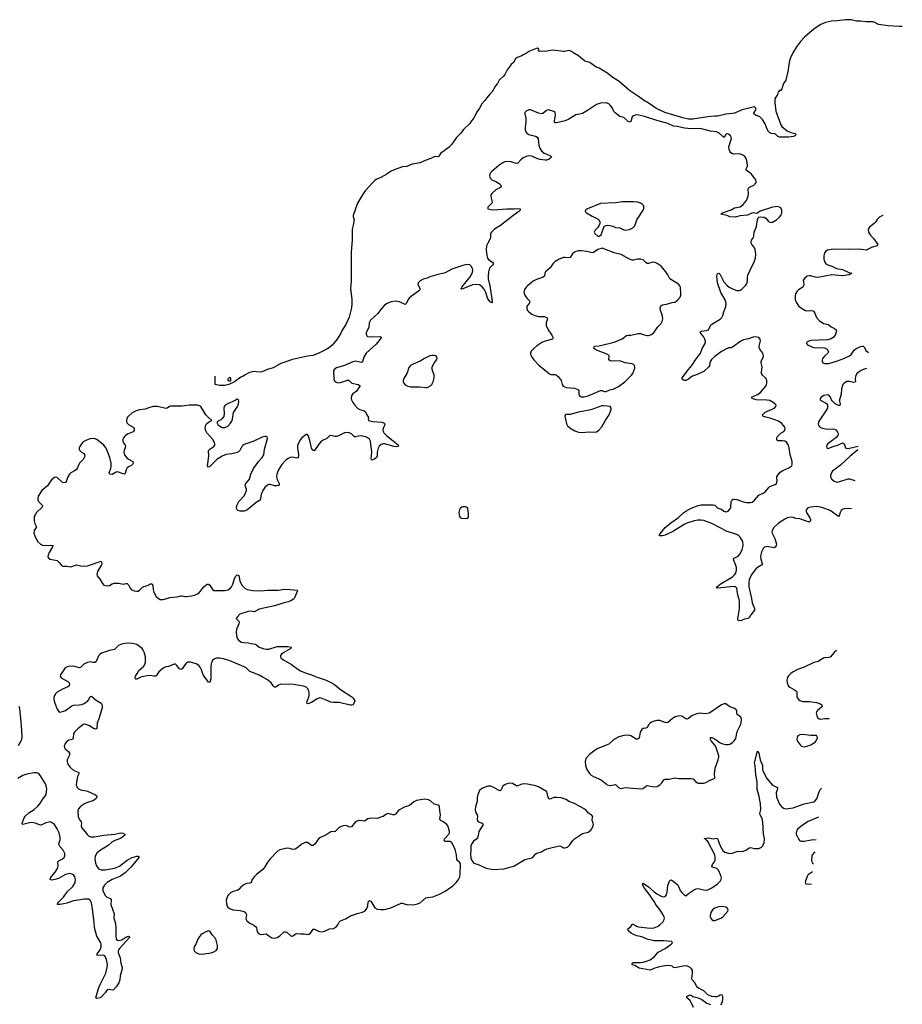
# Model space of a CAD drawing. Header units: inches. Extents: x 1449224 to 1618377, y 389895 to 532950.
# Tile 105 of 105: x 1605547 to 1618377, y 514096 to 528419. Entities that reach past the tile are written whole.
import ezdxf

# ---------------------------------------------------------------- set-up
doc = ezdxf.new("R2010")
doc.units = ezdxf.units.IN
doc.header["$MEASUREMENT"] = 0
for name, color, linetype in [('B6501', 7, 'Continuous'), ('B6502', 7, 'Continuous'), ('B6511', 7, 'Continuous'), ('B6512', 7, 'Continuous')]:
    doc.layers.add(name, color=color, linetype=linetype)

msp = doc.modelspace()

# ---------------------------------------------------------------- linework, layer by layer
at = {"layer": 'B6501', "color": 6}
for points, elevation in [([(1607566, 520000), (1607573, 519993), (1607590, 519987), (1607630, 519984), (1607687, 520000)], 400), ([(1609535, 520000), (1609527, 519990), (1609490, 519963), (1609451, 519950), (1609390, 519937), (1609250, 519893), (1609030, 519844), (1608963, 519810), (1608950, 519807), (1608910, 519814), (1608870, 519810), (1608748, 519770), (1608707, 519730), (1608694, 519710), (1608730, 519670), (1608735, 519650), (1608733, 519630), (1608700, 519550), (1608691, 519510), (1608696, 519456), (1608711, 519411), (1608730, 519388), (1608770, 519366), (1608810, 519357), (1608870, 519356), (1608910, 519343), (1608970, 519334), (1608990, 519324), (1609030, 519290), (1609084, 519270), (1609130, 519261), (1609170, 519262), (1609290, 519301), (1609310, 519303), (1609443, 519303), (1609492, 519292), (1609495, 519290), (1609487, 519270), (1609385, 519215), (1609352, 519190), (1609340, 519170), (1609339, 519150), (1609348, 519130), (1609370, 519110), (1609499, 519039), (1609591, 518970), (1609630, 518946), (1609710, 518911), (1609790, 518891), (1609858, 518858), (1610000, 518810)], 400), ([(1610000, 518519), (1609930, 518548), (1609910, 518553), (1609870, 518542), (1609790, 518488), (1609750, 518470), (1609730, 518466), (1609724, 518470), (1609720, 518490), (1609745, 518555), (1609753, 518587), (1609756, 518630), (1609752, 518652), (1609740, 518680), (1609709, 518709), (1609670, 518723), (1609610, 518736), (1609530, 518749), (1609470, 518752), (1609331, 518749), (1609310, 518740), (1609270, 518711), (1609250, 518708), (1609230, 518730), (1609204, 518770), (1609150, 518817), (1609088, 518848), (1609030, 518886), (1608970, 518906), (1608930, 518925), (1608890, 518935), (1608838, 518990), (1608810, 519007), (1608590, 519098), (1608510, 519122), (1608450, 519133), (1608408, 519132), (1608378, 519122), (1608356, 519104), (1608337, 519070), (1608330, 519050), (1608326, 519010), (1608326, 518830), (1608310, 518776), (1608290, 518781), (1608226, 518870), (1608215, 518890), (1608190, 518962), (1608170, 519001), (1608150, 519025), (1608110, 519048), (1608030, 519075), (1607990, 519072), (1607970, 519061), (1607950, 519038), (1607910, 518976), (1607890, 518966), (1607870, 518975), (1607830, 519026), (1607810, 519043), (1607790, 519046), (1607710, 519008), (1607670, 519004), (1607630, 518986), (1607570, 518932), (1607530, 518876), (1607516, 518870), (1607490, 518869), (1607450, 518878), (1607394, 518874), (1607306, 518854), (1607250, 518826), (1607230, 518826), (1607224, 518850), (1607228, 518870), (1607252, 518910), (1607279, 518950), (1607347, 519010), (1607361, 519030), (1607374, 519074), (1607373, 519153), (1607357, 519217), (1607343, 519250), (1607327, 519270), (1607251, 519330), (1607186, 519346), (1607110, 519350), (1607025, 519335), (1606984, 519316), (1606925, 519255), (1606850, 519241), (1606736, 519204), (1606710, 519186), (1606690, 519163), (1606657, 519083), (1606639, 519070), (1606611, 519069), (1606570, 519077), (1606530, 519070), (1606478, 519042), (1606430, 518996), (1606410, 518991), (1606349, 519009), (1606310, 519015), (1606250, 519009), (1606209, 518990), (1606142, 518890), (1606137, 518870), (1606150, 518845), (1606247, 518790), (1606264, 518770), (1606271, 518750), (1606267, 518730), (1606246, 518714), (1606170, 518681), (1606090, 518639), (1606066, 518614), (1606051, 518590), (1606043, 518557), (1606042, 518530), (1606055, 518475), (1606090, 518387), (1606110, 518360), (1606130, 518348), (1606170, 518353), (1606211, 518370), (1606303, 518437), (1606330, 518449), (1606410, 518450), (1606450, 518457), (1606484, 518470), (1606537, 518510), (1606552, 518530), (1606570, 518572), (1606590, 518580), (1606659, 518519), (1606730, 518475), (1606747, 518447), (1606744, 518410), (1606695, 518250), (1606672, 518190), (1606670, 518110), (1606650, 518098), (1606630, 518105), (1606550, 518154), (1606510, 518168), (1606490, 518172), (1606470, 518168), (1606390, 518103), (1606345, 518055), (1606331, 518029), (1606322, 517970), (1606312, 517948), (1606263, 517937), (1606237, 517923), (1606208, 517890), (1606193, 517850), (1606196, 517830), (1606207, 517810), (1606254, 517774), (1606270, 517750), (1606272, 517730), (1606266, 517710), (1606238, 517650), (1606236, 517630), (1606248, 517590), (1606274, 517550), (1606316, 517510), (1606350, 517491), (1606395, 517475), (1606406, 517466), (1606408, 517450), (1606389, 517410), (1606371, 517329), (1606369, 517290), (1606381, 517250), (1606399, 517230), (1606419, 517219), (1606450, 517211), (1606490, 517208), (1606530, 517197), (1606641, 517150), (1606666, 517130), (1606666, 517110), (1606657, 517090), (1606635, 517070), (1606610, 517058), (1606530, 517032), (1606488, 517012), (1606428, 516972), (1606401, 516939), (1606392, 516908), (1606395, 516830), (1606411, 516790), (1606440, 516750), (1606444, 516730), (1606440, 516690), (1606446, 516670), (1606472, 516632), (1606530, 516561), (1606550, 516543), (1606574, 516534), (1606631, 516531), (1606770, 516556), (1606930, 516570), (1607010, 516591), (1607045, 516585), (1607073, 516570), (1607069, 516550), (1607048, 516530), (1607010, 516507), (1606930, 516478), (1606886, 516454), (1606832, 516408), (1606709, 516330), (1606666, 516294), (1606643, 516250), (1606638, 516210), (1606648, 516150), (1606662, 516110), (1606690, 516068), (1606730, 516052), (1606790, 516054), (1606925, 516075), (1606996, 516104), (1607110, 516192), (1607180, 516230), (1607251, 516251), (1607271, 516250), (1607277, 516237), (1607278, 516230), (1607265, 516210), (1607161, 516090), (1607082, 516010), (1607010, 515958), (1606890, 515909), (1606819, 515870), (1606777, 515830), (1606755, 515790), (1606755, 515750), (1606790, 515679), (1606810, 515658), (1606870, 515631), (1606875, 515615), (1606872, 515550), (1606919, 515410), (1606916, 515350), (1606937, 515270), (1606945, 515210), (1606942, 515090), (1606950, 515045), (1606967, 515027), (1606990, 515024), (1607030, 515035), (1607090, 515071), (1607130, 515088), (1607140, 515080), (1607144, 515070), (1606995, 514910), (1606983, 514890), (1606978, 514870), (1606980, 514850), (1607005, 514770), (1607015, 514695), (1607035, 514630), (1607034, 514610), (1607005, 514510), (1607002, 514450), (1606986, 514410), (1606950, 514349), (1606912, 514308), (1606890, 514302), (1606850, 514310), (1606830, 514307), (1606809, 514291), (1606790, 514262), (1606730, 514199), (1606710, 514189), (1606670, 514181), (1606653, 514190), (1606690, 514325), (1606710, 514376), (1606798, 514550), (1606820, 514630), (1606825, 514670), (1606808, 514748), (1606790, 514791), (1606770, 514806), (1606750, 514812), (1606690, 514804), (1606669, 514810), (1606675, 514830), (1606714, 514886), (1606729, 514930), (1606729, 514970), (1606724, 514990), (1606670, 515089), (1606637, 515190), (1606626, 515326), (1606606, 515486), (1606588, 515570), (1606571, 515611), (1606546, 515626), (1606490, 515627), (1606330, 515600), (1606230, 515565), (1606190, 515556), (1606128, 515548), (1606094, 515550), (1606102, 515570), (1606184, 515656), (1606238, 515730), (1606319, 515810), (1606351, 515870), (1606356, 515910), (1606349, 515949), (1606330, 515977), (1606310, 515991), (1606270, 515997), (1606210, 515983), (1606112, 515928), (1606059, 515910), (1606010, 515904), (1605989, 515910), (1605993, 515930), (1606010, 515957), (1606061, 516019), (1606096, 516070), (1606108, 516110), (1606103, 516170), (1606117, 516183), (1606171, 516210), (1606192, 516230), (1606204, 516256), (1606203, 516290), (1606195, 516310), (1606178, 516338), (1606131, 516391), (1606119, 516410), (1606116, 516430), (1606136, 516490), (1606136, 516524), (1606118, 516590), (1606090, 516650), (1606050, 516712), (1606010, 516743), (1605990, 516748), (1605970, 516747), (1605925, 516735), (1605870, 516705), (1605850, 516700), (1605770, 516732), (1605730, 516741), (1605690, 516735), (1605610, 516714), (1605593, 516713), (1605582, 516722), (1605581, 516730), (1605611, 516810), (1605625, 516835), (1605677, 516883), (1605756, 516930), (1605810, 516978), (1605839, 517010), (1605886, 517090), (1605918, 517122), (1605932, 517148), (1605939, 517230), (1605933, 517270), (1605923, 517303), (1605850, 517418), (1605830, 517442), (1605810, 517456), (1605790, 517462), (1605750, 517464), (1605650, 517445), (1605590, 517422), (1605519, 517381)], 400), ([(1605530, 517860), (1605568, 517930), (1605576, 517950), (1605582, 517990), (1605575, 518150), (1605550, 518398), (1605539, 518430)], 400), ([(1610000, 516560), (1609910, 516518), (1609890, 516501), (1609830, 516422), (1609810, 516405), (1609790, 516406), (1609730, 516448), (1609698, 516450), (1609650, 516427), (1609575, 516365), (1609550, 516351), (1609510, 516349), (1609470, 516361), (1609430, 516366), (1609390, 516359), (1609330, 516342), (1609296, 516324), (1609188, 516212), (1609145, 516155), (1609110, 516094), (1609081, 516059), (1608990, 515986), (1608955, 515950), (1608928, 515910), (1608911, 515869), (1608890, 515860), (1608847, 515853), (1608810, 515837), (1608760, 515800), (1608730, 515767), (1608710, 515752), (1608650, 515739), (1608610, 515718), (1608580, 515690), (1608566, 515670), (1608550, 515610), (1608551, 515570), (1608558, 515530), (1608570, 515510), (1608604, 515484), (1608650, 515470), (1608750, 515461), (1608810, 515444), (1608830, 515431), (1608841, 515410), (1608843, 515390), (1608833, 515350), (1608837, 515330), (1608848, 515310), (1608890, 515275), (1608950, 515247), (1608976, 515230), (1608987, 515210), (1609000, 515150), (1609022, 515122), (1609050, 515110), (1609130, 515123), (1609181, 515081), (1609210, 515065), (1609250, 515058), (1609290, 515068), (1609330, 515094), (1609390, 515148), (1609410, 515152), (1609430, 515144), (1609490, 515090), (1609510, 515086), (1609550, 515117), (1609570, 515125), (1609630, 515119), (1609680, 515120), (1609730, 515112), (1609750, 515115), (1609774, 515130), (1609811, 515189), (1609830, 515191), (1609890, 515158), (1609930, 515151), (1609980, 515160), (1610000, 515169)], 500)]:
    msp.add_lwpolyline(points, dxfattribs=dict(at, elevation=elevation))
at = {"layer": 'B6501', "color": 6, "elevation": 500}
msp.add_lwpolyline([(1608290, 515164), (1608250, 515152), (1608210, 515128), (1608184, 515110), (1608158, 515082), (1608136, 515044), (1608110, 514980), (1608083, 514930), (1608078, 514910), (1608079, 514890), (1608086, 514870), (1608110, 514845), (1608150, 514828), (1608190, 514824), (1608230, 514829), (1608330, 514845), (1608370, 514857), (1608402, 514878), (1608422, 514910), (1608422, 514950), (1608399, 515050), (1608346, 515106), (1608310, 515159)], close=True, dxfattribs=at)
at = {"layer": 'B6502', "color": 6}
for points, elevation in [([(1610000, 523621), (1609982, 523610), (1609893, 523567), (1609810, 523535), (1609730, 523526), (1609510, 523477), (1609341, 523419), (1609230, 523355), (1609149, 523331), (1609070, 523297), (1609048, 523292), (1608939, 523301), (1608877, 523283), (1608825, 523255), (1608790, 523230), (1608762, 523218), (1608670, 523150), (1608641, 523139), (1608630, 523130), (1608614, 523126), (1608585, 523110), (1608530, 523096), (1608450, 523099), (1608386, 523110), (1608386, 523232)], 300), ([(1610000, 522320), (1609950, 522297), (1609923, 522277), (1609895, 522245), (1609830, 522152), (1609810, 522150), (1609787, 522187), (1609770, 522276), (1609743, 522363), (1609730, 522387), (1609710, 522387), (1609650, 522337), (1609630, 522314), (1609587, 522230), (1609584, 522190), (1609599, 522090), (1609593, 522047), (1609570, 522041), (1609510, 522055), (1609479, 522050), (1609450, 522036), (1609410, 522005), (1609358, 521950), (1609308, 521870), (1609283, 521810), (1609279, 521770), (1609289, 521729), (1609318, 521670), (1609320, 521650), (1609310, 521642), (1609283, 521637), (1609250, 521640), (1609190, 521656), (1609170, 521656), (1609150, 521650), (1609110, 521613), (1609081, 521570), (1609056, 521510), (1609043, 521430), (1608984, 521396), (1608899, 521321), (1608850, 521285), (1608810, 521271), (1608751, 521271), (1608720, 521280), (1608706, 521290), (1608698, 521310), (1608701, 521350), (1608732, 521410), (1608805, 521490), (1608831, 521530), (1608844, 521570), (1608845, 521590), (1608827, 521630), (1608826, 521650), (1608836, 521670), (1608870, 521710), (1608885, 521735), (1608909, 521810), (1608944, 521890), (1609023, 521997), (1609070, 522050), (1609094, 522090), (1609104, 522170), (1609148, 522328), (1609143, 522350), (1609130, 522357), (1609110, 522357), (1609070, 522347), (1608950, 522286), (1608810, 522238), (1608790, 522225), (1608777, 522210), (1608745, 522150), (1608728, 522132), (1608710, 522123), (1608630, 522104), (1608550, 522095), (1608490, 522070), (1608410, 522023), (1608330, 521938), (1608310, 521919), (1608289, 521909), (1608275, 521930), (1608298, 522070), (1608293, 522150), (1608309, 522171), (1608371, 522210), (1608381, 522230), (1608383, 522250), (1608377, 522270), (1608352, 522310), (1608265, 522410), (1608255, 522430), (1608244, 522470), (1608246, 522510), (1608262, 522538), (1608290, 522563), (1608339, 522590), (1608290, 522632), (1608253, 522673), (1608180, 522790), (1608150, 522809), (1608132, 522812), (1608010, 522814), (1607910, 522798), (1607745, 522795), (1607725, 522790), (1607690, 522766), (1607670, 522761), (1607550, 522790), (1607489, 522791), (1607425, 522775), (1607370, 522752), (1607290, 522745), (1607238, 522730), (1607182, 522698), (1607128, 522652), (1607109, 522630), (1607098, 522590), (1607099, 522570), (1607107, 522550), (1607130, 522530), (1607198, 522490), (1607210, 522470), (1607211, 522450), (1607195, 522425), (1607125, 522395), (1607084, 522370), (1607053, 522330), (1607046, 522310), (1607047, 522290), (1607053, 522270), (1607081, 522230), (1607086, 522210), (1607066, 522150), (1607062, 522130), (1607064, 522110), (1607072, 522090), (1607106, 522046), (1607130, 522025), (1607192, 521990), (1607197, 521970), (1607187, 521950), (1607170, 521934), (1607126, 521914), (1607110, 521899), (1607095, 521870), (1607080, 521820), (1607071, 521809), (1607050, 521811), (1606970, 521842), (1606950, 521836), (1606890, 521803), (1606855, 521810), (1606848, 521830), (1606870, 521890), (1606876, 521930), (1606875, 521970), (1606857, 522050), (1606835, 522115), (1606805, 522185), (1606770, 522231), (1606670, 522311), (1606630, 522327), (1606570, 522323), (1606516, 522304), (1606470, 522276), (1606445, 522250), (1606419, 522210), (1606411, 522190), (1606410, 522170), (1606416, 522156), (1606444, 522130), (1606479, 522110), (1606490, 522096), (1606492, 522070), (1606485, 522050), (1606470, 522022), (1606418, 521970), (1606404, 521950), (1606380, 521890), (1606368, 521872), (1606345, 521855), (1606292, 521828), (1606270, 521809), (1606246, 521770), (1606226, 521710), (1606213, 521687), (1606190, 521680), (1606170, 521686), (1606090, 521759), (1606070, 521764), (1606050, 521760), (1606010, 521725), (1605950, 521640), (1605870, 521571), (1605817, 521490), (1605810, 521450), (1605812, 521430), (1605822, 521410), (1605880, 521350), (1605873, 521330), (1605790, 521250), (1605770, 521218), (1605759, 521190), (1605755, 521130), (1605767, 521090), (1605787, 521050), (1605784, 521030), (1605759, 520990), (1605753, 520950), (1605766, 520910), (1605806, 520830), (1605850, 520791), (1605877, 520777), (1605909, 520769), (1605996, 520776), (1606029, 520770), (1606025, 520750), (1605975, 520670), (1605959, 520630), (1605956, 520610), (1605964, 520584), (1605991, 520571), (1606091, 520551), (1606116, 520530), (1606147, 520487), (1606170, 520471), (1606190, 520468), (1606230, 520472), (1606290, 520462), (1606370, 520489), (1606450, 520472), (1606530, 520475), (1606730, 520540), (1606738, 520530), (1606742, 520510), (1606737, 520490), (1606676, 520390), (1606667, 520350), (1606674, 520330), (1606717, 520277), (1606750, 520216), (1606770, 520195), (1606787, 520187), (1606822, 520182), (1606850, 520186), (1606890, 520213), (1606918, 520222), (1606990, 520223), (1607050, 520210), (1607090, 520219), (1607110, 520217), (1607130, 520200), (1607151, 520151), (1607168, 520128), (1607210, 520110), (1607250, 520104), (1607270, 520108), (1607290, 520119), (1607330, 520162), (1607350, 520174), (1607402, 520190), (1607450, 520214), (1607470, 520212), (1607484, 520184), (1607487, 520130), (1607496, 520090), (1607530, 520030), (1607566, 520000)], 400), ([(1607687, 520000), (1607730, 520012), (1607830, 520024), (1607890, 520039), (1607910, 520040), (1607949, 520029), (1607970, 520027), (1608050, 520036), (1608090, 520047), (1608133, 520067), (1608156, 520084), (1608199, 520141), (1608230, 520174), (1608270, 520207), (1608290, 520210), (1608310, 520193), (1608348, 520130), (1608370, 520117), (1608530, 520117), (1608570, 520124), (1608610, 520150), (1608625, 520170), (1608645, 520210), (1608670, 520290), (1608690, 520322), (1608710, 520342), (1608730, 520336), (1608749, 520251), (1608781, 520190), (1608817, 520150), (1608851, 520130), (1608937, 520117), (1609050, 520111), (1609150, 520119), (1609310, 520121), (1609393, 520133), (1609472, 520132), (1609582, 520122), (1609591, 520110), (1609581, 520099), (1609543, 520010), (1609535, 520000)], 400)]:
    msp.add_lwpolyline(points, dxfattribs=dict(at, elevation=elevation))
for points, elevation in [([(1608610, 523208), (1608590, 523208), (1608572, 523190), (1608573, 523173), (1608586, 523166), (1608610, 523166), (1608615, 523170), (1608617, 523197)], 300), ([(1608710, 522898), (1608680, 522880), (1608566, 522830), (1608534, 522810), (1608519, 522790), (1608512, 522770), (1608521, 522690), (1608512, 522648), (1608486, 522614), (1608470, 522600), (1608424, 522576), (1608417, 522570), (1608417, 522563), (1608418, 522550), (1608429, 522530), (1608450, 522509), (1608490, 522489), (1608530, 522488), (1608570, 522507), (1608610, 522549), (1608630, 522580), (1608641, 522610), (1608656, 522704), (1608712, 522790), (1608728, 522828), (1608732, 522870), (1608729, 522890)], 400)]:
    msp.add_lwpolyline(points, close=True, dxfattribs=dict(at, elevation=elevation))
at = {"layer": 'B6511', "color": 6}
for points, elevation in [([(1616183, 520000), (1616197, 519937), (1616227, 519853), (1616231, 519830), (1616176, 519764), (1616150, 519720), (1616130, 519708), (1616082, 519698), (1616042, 519678), (1616010, 519672), (1615990, 519677), (1615985, 519705), (1616010, 519850), (1616010, 519950), (1616004, 519990), (1616001, 520000)], 400), ([(1617420, 519241), (1617385, 519215), (1617330, 519146), (1617310, 519141), (1617250, 519138), (1617230, 519131), (1617156, 519084), (1617090, 519066), (1616950, 518998), (1616855, 518965), (1616790, 518934), (1616757, 518910), (1616725, 518875), (1616709, 518850), (1616698, 518810), (1616703, 518770), (1616725, 518725), (1616740, 518710), (1616812, 518672), (1616839, 518650), (1616845, 518630), (1616843, 518590), (1616846, 518570), (1616870, 518530), (1616890, 518513), (1616930, 518502), (1617030, 518499), (1617130, 518484), (1617180, 518470), (1617208, 518450), (1617212, 518430), (1617203, 518417), (1617146, 518370), (1617132, 518350), (1617126, 518330), (1617133, 518290), (1617143, 518270), (1617168, 518250), (1617190, 518246), (1617250, 518252), (1617314, 518253)], 500), ([(1610000, 518810), (1610000, 518810), (1610090, 518769), (1610121, 518750), (1610210, 518675), (1610375, 518570), (1610395, 518550), (1610418, 518510), (1610403, 518470), (1610390, 518454), (1610372, 518448), (1610350, 518448), (1610190, 518485), (1610110, 518484), (1610070, 518490), (1610000, 518519)], 400), ([(1615740, 514090), (1615764, 514130), (1615770, 514170), (1615769, 514210), (1615761, 514230), (1615755, 514235), (1615730, 514231), (1615704, 514216), (1615674, 514206), (1615650, 514203), (1615609, 514209), (1615550, 514233), (1615490, 514291), (1615424, 514324), (1615402, 514342), (1615385, 514365), (1615362, 514410), (1615321, 514450), (1615317, 514470), (1615329, 514550), (1615326, 514590), (1615313, 514610), (1615291, 514630), (1615255, 514650), (1615230, 514655), (1615190, 514652), (1615070, 514624), (1615050, 514633), (1615030, 514650), (1615010, 514657), (1614950, 514658), (1614826, 514634), (1614765, 514615), (1614710, 514592), (1614550, 514622), (1614490, 514658), (1614454, 514670), (1614446, 514690), (1614470, 514702), (1614570, 514704), (1614610, 514708), (1614658, 514722), (1614710, 514743), (1614773, 514790), (1614830, 514854), (1614930, 514906), (1615017, 514970), (1615036, 514990), (1615028, 515010), (1614910, 515018), (1614770, 515020), (1614670, 515044), (1614590, 515076), (1614518, 515090), (1614468, 515110), (1614435, 515130), (1614410, 515150), (1614383, 515190), (1614430, 515229), (1614450, 515259), (1614460, 515260), (1614470, 515260), (1614513, 515233), (1614543, 515223), (1614670, 515206), (1614730, 515204), (1614770, 515210), (1614819, 515230), (1614852, 515250), (1614894, 515290), (1614917, 515330), (1614919, 515350), (1614913, 515370), (1614891, 515410), (1614850, 515474), (1614799, 515539), (1614771, 515591), (1614698, 515698), (1614630, 515786), (1614605, 515830), (1614601, 515850), (1614610, 515857), (1614690, 515807), (1614770, 515731), (1614810, 515701), (1614870, 515671), (1614910, 515660), (1614930, 515666), (1614950, 515690), (1614960, 515730), (1614970, 515824), (1614992, 515888), (1615010, 515905), (1615030, 515895), (1615113, 515833), (1615150, 515750), (1615170, 515721), (1615210, 515682), (1615230, 515673), (1615271, 515709), (1615342, 515758), (1615383, 515777), (1615410, 515780), (1615430, 515778), (1615510, 515756), (1615550, 515762), (1615609, 515791), (1615691, 515849), (1615733, 515890), (1615745, 515910), (1615749, 515931), (1615741, 515970), (1615707, 516047), (1615679, 516070), (1615620, 516090), (1615610, 516106), (1615617, 516130), (1615648, 516170), (1615655, 516190), (1615657, 516230), (1615652, 516270), (1615556, 516456), (1615539, 516479), (1615523, 516490), (1615519, 516499), (1615495, 516510), (1615557, 516517), (1615630, 516503), (1615670, 516515), (1615690, 516508), (1615730, 516399), (1615770, 516332), (1615799, 516310), (1615850, 516294), (1615890, 516292), (1615990, 516322), (1616050, 516319), (1616070, 516322), (1616110, 516344), (1616150, 516374), (1616170, 516378), (1616230, 516360), (1616290, 516364), (1616330, 516383), (1616350, 516403), (1616370, 516449), (1616375, 516490), (1616374, 516510), (1616359, 516570), (1616351, 516750), (1616340, 516800), (1616310, 516850), (1616306, 516870), (1616322, 516930), (1616318, 517010), (1616297, 517117), (1616265, 517225), (1616269, 517331), (1616250, 517436), (1616239, 517570), (1616229, 517610), (1616270, 517778), (1616290, 517749), (1616313, 517650), (1616345, 517570), (1616346, 517510), (1616352, 517490), (1616410, 517380), (1616490, 517284), (1616565, 517250), (1616564, 517230), (1616542, 517170), (1616548, 517110), (1616590, 517009), (1616616, 516976), (1616650, 516949), (1616690, 516938), (1616790, 516953), (1616950, 517012), (1617090, 517043), (1617108, 517052), (1617133, 517087), (1617170, 517186), (1617190, 517224), (1617205, 517241)], 400), ([(1610000, 515169), (1610050, 515193), (1610110, 515201), (1610151, 515229), (1610169, 515251), (1610190, 515292), (1610210, 515310), (1610282, 515338), (1610356, 515384), (1610450, 515418), (1610530, 515434), (1610570, 515454), (1610593, 515490), (1610606, 515530), (1610613, 515587), (1610630, 515608), (1610650, 515597), (1610710, 515499), (1610741, 515481), (1610790, 515473), (1610850, 515473), (1610942, 515498), (1611090, 515566), (1611109, 515569), (1611190, 515541), (1611290, 515546), (1611330, 515556), (1611370, 515573), (1611450, 515645), (1611471, 515651), (1611550, 515657), (1611650, 515700), (1611730, 515743), (1611841, 515819), (1611902, 515878), (1611925, 515910), (1611944, 515950), (1611952, 515990), (1611953, 516133), (1611951, 516150), (1611942, 516162), (1611909, 516189), (1611902, 516202), (1611896, 516270), (1611875, 516350), (1611850, 516411), (1611830, 516447), (1611802, 516462), (1611730, 516466), (1611719, 516479), (1611716, 516490), (1611728, 516510), (1611784, 516570), (1611793, 516590), (1611794, 516614), (1611770, 516690), (1611756, 516710), (1611705, 516750), (1611671, 516771), (1611655, 516790), (1611662, 516850), (1611652, 516910), (1611651, 516970), (1611643, 516983), (1611630, 516993), (1611570, 517006), (1611518, 517058), (1611490, 517071), (1611430, 517079), (1611317, 517063), (1611278, 517042), (1611212, 516990), (1611136, 516964), (1611070, 516923), (1611050, 516908), (1611010, 516864), (1610990, 516851), (1610970, 516852), (1610910, 516870), (1610890, 516868), (1610870, 516859), (1610830, 516829), (1610790, 516819), (1610750, 516799), (1610650, 516802), (1610607, 516793), (1610570, 516765), (1610558, 516762), (1610490, 516769), (1610457, 516763), (1610430, 516749), (1610370, 516678), (1610350, 516672), (1610290, 516695), (1610250, 516690), (1610210, 516676), (1610181, 516659), (1610131, 516609), (1610070, 516603), (1610010, 516565), (1610000, 516560)], 500), ([(1617160, 516819), (1617010, 516753), (1616939, 516710), (1616859, 516650), (1616844, 516630), (1616832, 516590), (1616835, 516570), (1616873, 516493), (1616890, 516476), (1616909, 516469), (1616951, 516469), (1617051, 516489), (1617125, 516493)], 400), ([(1617105, 516313), (1617070, 516273), (1617063, 516250), (1617059, 516190), (1617062, 516170), (1617072, 516150), (1617087, 516137)], 400), ([(1617074, 516025), (1617014, 515986), (1616998, 515970), (1616969, 515889), (1616967, 515867), (1616977, 515850), (1617010, 515842), (1617055, 515846)], 400), ([(1615344, 514050), (1615291, 514151), (1615244, 514190), (1615244, 514210), (1615270, 514226), (1615290, 514232), (1615307, 514227), (1615331, 514210), (1615409, 514189), (1615464, 514164), (1615534, 514114), (1615590, 514093)], 400)]:
    msp.add_lwpolyline(points, dxfattribs=dict(at, elevation=elevation))
for points, elevation in [([(1615790, 518469), (1615747, 518450), (1615607, 518354), (1615570, 518333), (1615518, 518322), (1615430, 518330), (1615390, 518323), (1615323, 518297), (1615270, 518252), (1615250, 518242), (1615230, 518248), (1615170, 518287), (1615130, 518292), (1615068, 518272), (1615030, 518247), (1614970, 518194), (1614950, 518189), (1614930, 518193), (1614890, 518212), (1614850, 518223), (1614810, 518224), (1614770, 518216), (1614730, 518199), (1614710, 518185), (1614693, 518167), (1614670, 518125), (1614650, 518115), (1614610, 518107), (1614590, 518094), (1614567, 518053), (1614551, 517969), (1614530, 517951), (1614510, 517951), (1614430, 518001), (1614390, 518012), (1614330, 518007), (1614255, 517985), (1614177, 517943), (1614110, 517880), (1613950, 517816), (1613910, 517794), (1613828, 517730), (1613778, 517670), (1613766, 517630), (1613774, 517570), (1613793, 517510), (1613830, 517452), (1613854, 517430), (1613889, 517410), (1613999, 517359), (1614070, 517301), (1614089, 517290), (1614130, 517279), (1614210, 517291), (1614250, 517249), (1614270, 517240), (1614290, 517237), (1614350, 517248), (1614570, 517232), (1614610, 517237), (1614649, 517271), (1614670, 517278), (1614770, 517259), (1614814, 517266), (1614853, 517290), (1614881, 517319), (1614910, 517363), (1614930, 517373), (1614990, 517372), (1615070, 517389), (1615130, 517380), (1615310, 517381), (1615335, 517375), (1615370, 517336), (1615390, 517323), (1615410, 517315), (1615448, 517312), (1615486, 517314), (1615510, 517320), (1615583, 517357), (1615641, 517379), (1615650, 517390), (1615649, 517449), (1615657, 517530), (1615701, 517650), (1615709, 517690), (1615708, 517710), (1615693, 517770), (1615671, 517831), (1615650, 517868), (1615601, 517930), (1615591, 517950), (1615587, 517973), (1615590, 517979), (1615610, 517976), (1615670, 517943), (1615730, 517900), (1615770, 517885), (1615810, 517877), (1615850, 517877), (1615870, 517882), (1615910, 517904), (1615933, 517927), (1615955, 517965), (1615975, 518065), (1616028, 518170), (1616041, 518230), (1616040, 518250), (1616031, 518271), (1615977, 518310), (1615971, 518330), (1615971, 518370), (1615958, 518390), (1615930, 518404), (1615870, 518421), (1615810, 518468)], 500), ([(1616930, 518023), (1616890, 518018), (1616861, 517999), (1616850, 517978), (1616846, 517950), (1616849, 517930), (1616892, 517870), (1616910, 517852), (1616930, 517844), (1616950, 517842), (1616990, 517849), (1617050, 517871), (1617109, 517910), (1617125, 517930), (1617143, 517970), (1617142, 517990), (1617137, 517997), (1617130, 518004), (1617110, 518008), (1617050, 518007)], 500), ([(1612670, 517311), (1612630, 517303), (1612590, 517286), (1612570, 517269), (1612558, 517250), (1612545, 517215), (1612530, 517203), (1612506, 517210), (1612430, 517257), (1612390, 517269), (1612350, 517269), (1612266, 517234), (1612233, 517207), (1612210, 517156), (1612199, 517110), (1612197, 517050), (1612173, 516970), (1612168, 516928), (1612173, 516890), (1612195, 516850), (1612200, 516830), (1612199, 516790), (1612204, 516764), (1612212, 516752), (1612225, 516744), (1612272, 516730), (1612284, 516710), (1612220, 516610), (1612211, 516550), (1612201, 516519), (1612190, 516503), (1612144, 516470), (1612113, 516427), (1612106, 516394), (1612104, 516330), (1612098, 516290), (1612104, 516224), (1612120, 516190), (1612150, 516150), (1612162, 516142), (1612210, 516128), (1612330, 516078), (1612430, 516058), (1612590, 516067), (1612670, 516092), (1612730, 516105), (1612890, 516202), (1612990, 516227), (1613016, 516244), (1613050, 516286), (1613064, 516296), (1613130, 516314), (1613176, 516344), (1613210, 516359), (1613390, 516400), (1613410, 516395), (1613450, 516373), (1613470, 516372), (1613510, 516384), (1613545, 516415), (1613585, 516475), (1613610, 516501), (1613730, 516579), (1613810, 516601), (1613851, 516630), (1613866, 516650), (1613883, 516690), (1613886, 516710), (1613882, 516730), (1613867, 516770), (1613868, 516790), (1613878, 516830), (1613861, 516850), (1613817, 516877), (1613770, 516931), (1613678, 516978), (1613610, 517019), (1613530, 517048), (1613490, 517077), (1613418, 517098), (1613350, 517106), (1613310, 517102), (1613270, 517085), (1613250, 517080), (1613243, 517083), (1613230, 517102), (1613216, 517170), (1613206, 517190), (1613090, 517261), (1613050, 517276), (1612930, 517299), (1612870, 517304), (1612830, 517295), (1612790, 517276), (1612770, 517276), (1612710, 517306)], 500), ([(1615770, 515518), (1615706, 515514), (1615650, 515496), (1615617, 515470), (1615596, 515430), (1615582, 515390), (1615584, 515370), (1615592, 515350), (1615608, 515328), (1615630, 515316), (1615650, 515313), (1615690, 515328), (1615750, 515354), (1615770, 515368), (1615842, 515450), (1615846, 515470), (1615836, 515490), (1615813, 515510)], 400)]:
    msp.add_lwpolyline(points, close=True, dxfattribs=dict(at, elevation=elevation))
at = {"layer": 'B6512', "color": 6}
for points, elevation in [([(1618377, 528322), (1618330, 528320), (1618170, 528330), (1618031, 528351), (1617970, 528383), (1617950, 528387), (1617852, 528388), (1617770, 528397), (1617710, 528396), (1617636, 528416), (1617550, 528419), (1617430, 528402), (1617350, 528399), (1617261, 528379), (1617192, 528350), (1617095, 528285), (1616956, 528164), (1616896, 528104), (1616837, 528023), (1616785, 527935), (1616754, 527866), (1616739, 527821), (1616728, 527770), (1616720, 527690), (1616682, 527538), (1616651, 527490), (1616628, 527412), (1616610, 527389), (1616590, 527388), (1616584, 527376), (1616572, 527370), (1616561, 527330), (1616526, 527270), (1616523, 527217), (1616541, 527090), (1616611, 526890), (1616627, 526867), (1616704, 526804), (1616757, 526777), (1616822, 526762), (1616835, 526750), (1616815, 526730), (1616798, 526722), (1616730, 526710), (1616590, 526710), (1616570, 526718), (1616532, 526752), (1616519, 526759), (1616470, 526765), (1616450, 526774), (1616430, 526795), (1616410, 526835), (1616385, 526905), (1616346, 526966), (1616304, 527004), (1616270, 527023), (1616244, 527030), (1616217, 527050), (1616222, 527070), (1616247, 527110), (1616248, 527130), (1616230, 527153), (1616048, 527110), (1615938, 527062), (1615910, 527055), (1615810, 527043), (1615690, 527017), (1615650, 527017), (1615550, 527006), (1615330, 526972), (1615270, 526973), (1615187, 526990), (1614927, 527070), (1614795, 527130), (1614699, 527199), (1614613, 527250), (1614543, 527303), (1614411, 527390), (1614261, 527521), (1614156, 527590), (1614097, 527637), (1613970, 527713), (1613927, 527730), (1613836, 527796), (1613775, 527810), (1613759, 527819), (1613670, 527896), (1613610, 527926), (1613570, 527955), (1613550, 527964), (1613530, 527969), (1613470, 527957), (1613450, 527958), (1613290, 527978), (1613190, 527958), (1613130, 527962), (1613110, 527958), (1613088, 527968), (1613094, 527990), (1613070, 528003), (1612950, 527955), (1612923, 527937), (1612866, 527910), (1612846, 527894), (1612780, 527870), (1612756, 527850), (1612723, 527797), (1612690, 527766), (1612631, 527690), (1612598, 527622), (1612580, 527600), (1612518, 527542), (1612492, 527490), (1612464, 527456), (1612413, 527370), (1612382, 527338), (1612337, 527283), (1612310, 527242), (1612266, 527194), (1612230, 527130), (1612195, 527085), (1612150, 526994), (1612105, 526935), (1612091, 526909), (1611996, 526824), (1611958, 526770), (1611895, 526705), (1611830, 526608), (1611790, 526564), (1611666, 526474), (1611648, 526450), (1611644, 526436), (1611634, 526426), (1611590, 526429), (1611570, 526424), (1611521, 526399), (1611442, 526370), (1611370, 526338), (1611250, 526320), (1611174, 526286), (1611110, 526277), (1610990, 526236), (1610936, 526210), (1610886, 526174), (1610796, 526124), (1610730, 526097), (1610710, 526082), (1610676, 526044), (1610625, 525995), (1610570, 525930), (1610529, 525871), (1610458, 525750), (1610392, 525570), (1610393, 525550), (1610407, 525510), (1610396, 525430), (1610379, 525370), (1610378, 525210), (1610364, 525044), (1610365, 524610), (1610355, 524510), (1610376, 524350), (1610377, 524290), (1610370, 524228), (1610335, 524090), (1610290, 523984), (1610236, 523904), (1610210, 523848), (1610161, 523770), (1610090, 523686), (1610049, 523650), (1610000, 523621)], 300), ([(1616001, 520000), (1615981, 520070), (1615970, 520151), (1615951, 520171), (1615930, 520173), (1615690, 520149), (1615682, 520150), (1615682, 520162), (1615683, 520170), (1615730, 520210), (1615910, 520315), (1615938, 520342), (1615955, 520370), (1615966, 520410), (1615965, 520450), (1615953, 520493), (1615926, 520550), (1615924, 520570), (1615934, 520586), (1615990, 520616), (1616019, 520650), (1616049, 520710), (1616062, 520770), (1616057, 520830), (1616019, 520890), (1616000, 520910), (1615970, 520928), (1615830, 520972), (1615609, 521089), (1615490, 521134), (1615450, 521140), (1615410, 521138), (1615350, 521127), (1615246, 521094), (1615205, 521075), (1615050, 520980), (1614930, 520919), (1614890, 520909), (1614846, 520910), (1614846, 520930), (1614859, 520940), (1614929, 521030), (1615010, 521102), (1615123, 521177), (1615202, 521250), (1615230, 521270), (1615310, 521315), (1615410, 521354), (1615450, 521363), (1615580, 521360), (1615630, 521363), (1615650, 521355), (1615694, 521314), (1615750, 521300), (1615784, 521270), (1615810, 521261), (1615830, 521264), (1615848, 521272), (1615876, 521304), (1615886, 521330), (1615891, 521409), (1615901, 521430), (1615918, 521442), (1615930, 521445), (1615970, 521439), (1616066, 521406), (1616110, 521396), (1616170, 521394), (1616197, 521403), (1616230, 521428), (1616290, 521502), (1616353, 521530), (1616383, 521550), (1616440, 521620), (1616452, 521628), (1616530, 521657), (1616547, 521670), (1616556, 521704), (1616554, 521770), (1616566, 521794), (1616601, 521839), (1616639, 521861), (1616730, 521900), (1616770, 521930), (1616777, 521950), (1616776, 521990), (1616747, 522090), (1616735, 522190), (1616724, 522230), (1616692, 522272), (1616670, 522287), (1616634, 522294), (1616570, 522295), (1616553, 522313), (1616552, 522330), (1616560, 522350), (1616576, 522370), (1616610, 522402), (1616656, 522430), (1616670, 522448), (1616674, 522470), (1616670, 522490), (1616625, 522545), (1616577, 522577), (1616470, 522618), (1616395, 522635), (1616350, 522650), (1616347, 522670), (1616385, 522710), (1616520, 522770), (1616541, 522790), (1616542, 522810), (1616530, 522826), (1616502, 522850), (1616450, 522878), (1616410, 522886), (1616251, 522891), (1616194, 522910), (1616185, 522930), (1616270, 522965), (1616310, 522992), (1616393, 523090), (1616403, 523110), (1616407, 523130), (1616407, 523170), (1616401, 523190), (1616388, 523210), (1616345, 523250), (1616332, 523272), (1616329, 523290), (1616339, 523370), (1616325, 523430), (1616325, 523450), (1616350, 523496), (1616358, 523530), (1616348, 523570), (1616305, 523625), (1616296, 523650), (1616296, 523670), (1616314, 523750), (1616310, 523770), (1616294, 523794), (1616250, 523807), (1616210, 523802), (1616141, 523779), (1616070, 523761), (1616030, 523745), (1615910, 523654), (1615890, 523647), (1615850, 523647), (1615830, 523638), (1615750, 523591), (1615650, 523518), (1615605, 523475), (1615587, 523450), (1615580, 523430), (1615574, 523386), (1615566, 523370), (1615490, 523302), (1615370, 523246), (1615326, 523234), (1615301, 523219), (1615269, 523190), (1615230, 523172), (1615210, 523170), (1615196, 523176), (1615179, 523190), (1615178, 523210), (1615267, 523330), (1615320, 523390), (1615369, 523470), (1615446, 523570), (1615466, 523634), (1615511, 523710), (1615515, 523745), (1615509, 523770), (1615486, 523810), (1615451, 523850), (1615440, 523870), (1615443, 523877), (1615458, 523890), (1615530, 523899), (1615560, 523910), (1615588, 523972), (1615610, 523991), (1615730, 524064), (1615752, 524088), (1615766, 524114), (1615781, 524170), (1615811, 524249), (1615816, 524290), (1615802, 524342), (1615741, 524450), (1615689, 524590), (1615681, 524690), (1615690, 524729), (1615710, 524731), (1615730, 524712), (1615785, 524605), (1615830, 524553), (1615860, 524530), (1615910, 524503), (1615970, 524481), (1616010, 524481), (1616032, 524488), (1616050, 524502), (1616102, 524558), (1616118, 524582), (1616125, 524615), (1616125, 524670), (1616132, 524708), (1616155, 524750), (1616180, 524810), (1616220, 524880), (1616243, 524950), (1616247, 525010), (1616237, 525077), (1616222, 525110), (1616190, 525150), (1616182, 525170), (1616180, 525190), (1616186, 525214), (1616212, 525250), (1616220, 525270), (1616224, 525330), (1616259, 525410), (1616273, 525507), (1616283, 525537), (1616294, 525546), (1616310, 525550), (1616367, 525547), (1616391, 525531), (1616430, 525485), (1616453, 525473), (1616470, 525470), (1616490, 525474), (1616550, 525510), (1616590, 525546), (1616610, 525570), (1616628, 525610), (1616627, 525650), (1616610, 525684), (1616594, 525694), (1616570, 525700), (1616530, 525697), (1616490, 525690), (1616310, 525633), (1616270, 525605), (1616259, 525601), (1616208, 525608), (1616190, 525604), (1616125, 525575), (1616016, 525564), (1615953, 525547), (1615870, 525553), (1615830, 525570), (1615738, 525590), (1615762, 525610), (1615890, 525651), (1615938, 525682), (1616021, 525699), (1616066, 525730), (1616110, 525790), (1616135, 525850), (1616143, 525890), (1616136, 525950), (1616141, 525970), (1616157, 525983), (1616218, 526010), (1616240, 526030), (1616251, 526051), (1616253, 526070), (1616247, 526090), (1616221, 526130), (1616178, 526178), (1616109, 526230), (1616107, 526250), (1616128, 526290), (1616129, 526310), (1616111, 526391), (1616090, 526429), (1616061, 526450), (1616024, 526464), (1615990, 526467), (1615930, 526461), (1615910, 526466), (1615883, 526483), (1615875, 526495), (1615860, 526530), (1615857, 526570), (1615892, 526692), (1615890, 526710), (1615881, 526730), (1615850, 526755), (1615830, 526761), (1615823, 526757), (1615812, 526748), (1615790, 526708), (1615770, 526718), (1615710, 526773), (1615671, 526790), (1615590, 526800), (1615460, 526830), (1615410, 526835), (1615310, 526833), (1615210, 526842), (1615110, 526865), (1615052, 526872), (1614970, 526910), (1614811, 526951), (1614630, 527012), (1614549, 527031), (1614507, 527033), (1614470, 527023), (1614450, 527005), (1614430, 526939), (1614410, 526927), (1614390, 526939), (1614330, 526997), (1614290, 527005), (1614273, 527013), (1614203, 527063), (1614184, 527084), (1614163, 527130), (1614130, 527177), (1614110, 527195), (1614070, 527210), (1613990, 527205), (1613932, 527188), (1613803, 527097), (1613730, 527055), (1613710, 527048), (1613630, 527035), (1613528, 526970), (1613474, 526946), (1613350, 526917), (1613330, 526920), (1613322, 526930), (1613319, 526950), (1613336, 527036), (1613329, 527069), (1613310, 527084), (1613250, 527104), (1613230, 527106), (1613203, 527097), (1613150, 527056), (1613130, 527052), (1613090, 527061), (1612970, 527107), (1612950, 527110), (1612910, 527090), (1612890, 527068), (1612888, 527050), (1612905, 526985), (1612905, 526930), (1612894, 526850), (1612896, 526816), (1612903, 526790), (1612920, 526770), (1612950, 526751), (1613047, 526727), (1613070, 526710), (1613084, 526684), (1613093, 526590), (1613110, 526550), (1613132, 526512), (1613170, 526480), (1613246, 526450), (1613277, 526430), (1613268, 526410), (1613243, 526390), (1613210, 526377), (1613186, 526374), (1613110, 526384), (1613062, 526402), (1612990, 526436), (1612950, 526438), (1612910, 526430), (1612868, 526412), (1612830, 526381), (1612790, 526334), (1612772, 526328), (1612750, 526330), (1612690, 526352), (1612670, 526355), (1612599, 526350), (1612570, 526337), (1612510, 526296), (1612412, 526210), (1612392, 526190), (1612381, 526170), (1612377, 526150), (1612380, 526130), (1612390, 526109), (1612409, 526090), (1612470, 526064), (1612515, 526035), (1612539, 526010), (1612546, 525990), (1612528, 525972), (1612490, 525956), (1612470, 525943), (1612412, 525890), (1612397, 525870), (1612394, 525846), (1612415, 525770), (1612409, 525750), (1612401, 525739), (1612350, 525690), (1612352, 525670), (1612390, 525658), (1612430, 525654), (1612630, 525669), (1612734, 525666), (1612790, 525675), (1612823, 525670), (1612823, 525663), (1612822, 525650), (1612801, 525630), (1612713, 525567), (1612536, 525424), (1612447, 525370), (1612404, 525330), (1612393, 525310), (1612392, 525250), (1612386, 525230), (1612350, 525170), (1612334, 525130), (1612329, 525070), (1612336, 524990), (1612347, 524950), (1612365, 524925), (1612419, 524890), (1612432, 524870), (1612421, 524850), (1612381, 524810), (1612370, 524790), (1612360, 524750), (1612355, 524690), (1612356, 524650), (1612380, 524550), (1612413, 524327), (1612415, 524305), (1612410, 524295), (1612405, 524305), (1612390, 524310), (1612370, 524332), (1612350, 524361), (1612323, 524450), (1612298, 524498), (1612270, 524533), (1612230, 524562), (1612190, 524569), (1612130, 524561), (1611990, 524503), (1611970, 524497), (1611962, 524502), (1611962, 524510), (1611972, 524530), (1612098, 524682), (1612130, 524747), (1612134, 524770), (1612130, 524800), (1612110, 524836), (1612090, 524852), (1612050, 524856), (1611990, 524844), (1611831, 524789), (1611730, 524738), (1611610, 524710), (1611510, 524679), (1611470, 524660), (1611410, 524644), (1611370, 524620), (1611339, 524590), (1611334, 524570), (1611364, 524510), (1611362, 524490), (1611346, 524470), (1611242, 524398), (1611210, 524370), (1611194, 524350), (1611170, 524294), (1611157, 524283), (1611150, 524278), (1611070, 524313), (1611010, 524325), (1610947, 524313), (1610890, 524293), (1610850, 524266), (1610796, 524204), (1610754, 524146), (1610646, 524050), (1610629, 524011), (1610620, 523940), (1610585, 523870), (1610582, 523850), (1610587, 523827), (1610605, 523810), (1610626, 523806), (1610791, 523811), (1610800, 523800), (1610801, 523790), (1610730, 523698), (1610583, 523570), (1610549, 523510), (1610530, 523440), (1610510, 523433), (1610430, 523450), (1610390, 523442), (1610270, 523388), (1610150, 523355), (1610124, 523336), (1610110, 523310), (1610114, 523190), (1610125, 523165), (1610147, 523147), (1610170, 523139), (1610210, 523142), (1610310, 523174), (1610330, 523173), (1610373, 523133), (1610469, 523110), (1610490, 523096), (1610493, 523090), (1610443, 523017), (1610390, 522979), (1610368, 522950), (1610363, 522910), (1610369, 522890), (1610390, 522850), (1610418, 522810), (1610464, 522764), (1610489, 522749), (1610554, 522730), (1610575, 522715), (1610594, 522670), (1610617, 522630), (1610610, 522610), (1610618, 522590), (1610676, 522576), (1610810, 522563), (1610849, 522550), (1610854, 522530), (1610829, 522470), (1610825, 522450), (1610828, 522430), (1610840, 522410), (1610878, 522370), (1611054, 522230), (1611048, 522212), (1611030, 522208), (1610990, 522209), (1610850, 522250), (1610830, 522250), (1610800, 522240), (1610770, 522215), (1610756, 522184), (1610744, 522130), (1610745, 522075), (1610740, 522060), (1610734, 522050), (1610710, 522033), (1610670, 522013), (1610659, 522019), (1610654, 522030), (1610664, 522130), (1610647, 522287), (1610630, 522319), (1610590, 522348), (1610510, 522364), (1610470, 522361), (1610430, 522352), (1610413, 522353), (1610370, 522396), (1610338, 522410), (1610310, 522415), (1610270, 522409), (1610190, 522370), (1610150, 522357), (1610130, 522357), (1610070, 522371), (1610050, 522364), (1610010, 522325), (1610000, 522320)], 400), ([(1618097, 525571), (1618095, 525570), (1618049, 525550), (1618010, 525515), (1617987, 525473), (1617970, 525454), (1617899, 525401), (1617881, 525370), (1617888, 525330), (1617911, 525290), (1617958, 525238), (1618021, 525150), (1618009, 525131), (1617930, 525107), (1617870, 525074), (1617850, 525068), (1617750, 525079), (1617590, 525077), (1617370, 525080), (1617290, 525066), (1617264, 525050), (1617247, 525030), (1617236, 524990), (1617238, 524938), (1617249, 524890), (1617265, 524870), (1617295, 524855), (1617354, 524834), (1617421, 524801), (1617510, 524786), (1617602, 524742), (1617645, 524730), (1617605, 524710), (1617510, 524693), (1617354, 524706), (1617150, 524670), (1617110, 524674), (1617050, 524692), (1617027, 524693), (1616994, 524686), (1616959, 524661), (1616938, 524630), (1616945, 524570), (1616943, 524550), (1616932, 524530), (1616870, 524490), (1616849, 524471), (1616824, 524430), (1616818, 524402), (1616822, 524350), (1616836, 524310), (1616870, 524259), (1616910, 524221), (1616970, 524188), (1616990, 524185), (1617050, 524191), (1617082, 524182), (1617101, 524161), (1617129, 524089), (1617170, 524041), (1617230, 524002), (1617306, 523986), (1617343, 523950), (1617390, 523927), (1617415, 523910), (1617420, 523890), (1617400, 523830), (1617379, 523801), (1617344, 523776), (1617290, 523761), (1617048, 523752), (1617017, 523743), (1616990, 523729), (1616984, 523710), (1616998, 523690), (1617070, 523654), (1617110, 523646), (1617190, 523649), (1617244, 523644), (1617273, 523633), (1617297, 523610), (1617302, 523590), (1617293, 523570), (1617249, 523530), (1617217, 523490), (1617210, 523470), (1617210, 523450), (1617222, 523430), (1617250, 523417), (1617310, 523420), (1617419, 523450), (1617526, 523490), (1617610, 523530), (1617633, 523550), (1617678, 523610), (1617703, 523630), (1617770, 523664), (1617790, 523671), (1617810, 523671), (1617829, 523650), (1617849, 523609), (1617884, 523576)], 400), ([(1617859, 523345), (1617808, 523330), (1617770, 523313), (1617714, 523270), (1617695, 523230), (1617692, 523192), (1617697, 523163), (1617693, 523147), (1617670, 523142), (1617610, 523156), (1617570, 523155), (1617530, 523133), (1617511, 523110), (1617494, 523050), (1617490, 522970), (1617464, 522890), (1617464, 522870), (1617474, 522830), (1617471, 522809), (1617454, 522806), (1617439, 522810), (1617403, 522830), (1617385, 522845), (1617363, 522870), (1617350, 522890), (1617333, 522930), (1617310, 522956), (1617290, 522962), (1617238, 522950), (1617198, 522930), (1617181, 522910), (1617184, 522890), (1617190, 522885), (1617276, 522836), (1617291, 522811), (1617292, 522790), (1617288, 522770), (1617268, 522730), (1617159, 522570), (1617155, 522535), (1617163, 522510), (1617190, 522485), (1617236, 522470), (1617290, 522464), (1617368, 522468), (1617390, 522464), (1617410, 522452), (1617428, 522430), (1617440, 522410), (1617446, 522390), (1617441, 522370), (1617418, 522342), (1617290, 522244), (1617279, 522230), (1617273, 522210), (1617279, 522190), (1617290, 522182), (1617310, 522184), (1617370, 522209), (1617450, 522235), (1617510, 522264), (1617530, 522251), (1617552, 522192), (1617570, 522181), (1617610, 522184), (1617738, 522214)], 400), ([(1617733, 522163), (1617618, 522070), (1617479, 521941), (1617364, 521850), (1617342, 521818), (1617333, 521790), (1617334, 521770), (1617350, 521738), (1617386, 521706), (1617430, 521694), (1617470, 521699), (1617590, 521740), (1617610, 521741), (1617685, 521716)], 400), ([(1617641, 521306), (1617590, 521310), (1617530, 521303), (1617507, 521293), (1617490, 521277), (1617476, 521250), (1617466, 521214), (1617450, 521194), (1617330, 521278), (1617235, 521315), (1617190, 521328), (1617130, 521337), (1617046, 521330), (1617004, 521316), (1616982, 521290), (1616981, 521270), (1616990, 521240), (1617033, 521173), (1617041, 521150), (1617042, 521130), (1617030, 521113), (1617010, 521115), (1616890, 521158), (1616830, 521165), (1616790, 521176), (1616750, 521181), (1616710, 521173), (1616670, 521155), (1616571, 521090), (1616511, 521030), (1616487, 520990), (1616482, 520970), (1616484, 520950), (1616526, 520870), (1616549, 520790), (1616544, 520770), (1616530, 520748), (1616510, 520738), (1616410, 520754), (1616374, 520746), (1616353, 520727), (1616330, 520678), (1616316, 520610), (1616322, 520570), (1616341, 520510), (1616338, 520490), (1616323, 520477), (1616270, 520451), (1616248, 520432), (1616182, 520338), (1616153, 520270), (1616145, 520230), (1616145, 520170), (1616183, 520000)], 400)]:
    msp.add_lwpolyline(points, dxfattribs=dict(at, elevation=elevation))
at = {"layer": 'B6512', "color": 6, "elevation": 500}
for points in [[(1614472, 525772), (1614310, 525772), (1614210, 525755), (1613990, 525745), (1613802, 525670), (1613774, 525650), (1613768, 525630), (1613784, 525610), (1613870, 525559), (1613944, 525524), (1613963, 525510), (1613977, 525490), (1613983, 525470), (1613971, 525430), (1613947, 525393), (1613910, 525359), (1613899, 525330), (1613907, 525310), (1613950, 525271), (1613970, 525269), (1613999, 525290), (1614038, 525402), (1614050, 525415), (1614073, 525427), (1614090, 525430), (1614130, 525427), (1614170, 525415), (1614210, 525395), (1614271, 525391), (1614330, 525363), (1614350, 525358), (1614410, 525366), (1614459, 525390), (1614490, 525419), (1614518, 525510), (1614611, 525650), (1614621, 525670), (1614618, 525710), (1614602, 525730), (1614574, 525750), (1614530, 525765)], [(1614015, 525095), (1613950, 525075), (1613890, 525033), (1613870, 525029), (1613790, 525049), (1613710, 525058), (1613664, 525056), (1613630, 525046), (1613590, 525022), (1613550, 524960), (1613530, 524954), (1613470, 524961), (1613450, 524958), (1613390, 524936), (1613330, 524901), (1613297, 524870), (1613258, 524810), (1613189, 524750), (1613179, 524730), (1613174, 524690), (1613147, 524670), (1613060, 524640), (1613010, 524615), (1612927, 524550), (1612909, 524530), (1612887, 524493), (1612877, 524450), (1612889, 524410), (1612919, 524370), (1612957, 524330), (1612963, 524310), (1612952, 524290), (1612919, 524250), (1612918, 524218), (1612930, 524190), (1612948, 524170), (1612990, 524136), (1613034, 524114), (1613090, 524102), (1613170, 524102), (1613209, 524089), (1613218, 524070), (1613200, 524010), (1613201, 523970), (1613230, 523910), (1613284, 523830), (1613300, 523790), (1613290, 523770), (1613170, 523737), (1613138, 523722), (1613065, 523675), (1613010, 523628), (1612982, 523598), (1612972, 523570), (1612973, 523550), (1612990, 523510), (1613021, 523470), (1613093, 523393), (1613250, 523269), (1613270, 523258), (1613330, 523257), (1613350, 523249), (1613373, 523230), (1613419, 523170), (1613434, 523110), (1613449, 523089), (1613494, 523070), (1613610, 523059), (1613662, 523042), (1613674, 523030), (1613673, 522973), (1613678, 522958), (1613690, 522943), (1613710, 522934), (1613750, 522931), (1613810, 522946), (1613990, 523027), (1614010, 523025), (1614050, 523009), (1614070, 523009), (1614124, 523036), (1614174, 523046), (1614250, 523085), (1614342, 523150), (1614442, 523250), (1614458, 523270), (1614489, 523350), (1614489, 523370), (1614482, 523390), (1614470, 523402), (1614450, 523412), (1614350, 523426), (1614270, 523458), (1614170, 523451), (1614130, 523457), (1614112, 523470), (1614110, 523490), (1614116, 523510), (1614114, 523530), (1614096, 523550), (1613930, 523610), (1613901, 523630), (1613884, 523650), (1613887, 523653), (1613909, 523670), (1613970, 523674), (1614190, 523728), (1614304, 523776), (1614370, 523827), (1614390, 523830), (1614430, 523828), (1614536, 523856), (1614570, 523853), (1614610, 523838), (1614670, 523827), (1614690, 523826), (1614730, 523840), (1614770, 523876), (1614825, 523950), (1614870, 524001), (1614886, 524030), (1614894, 524070), (1614892, 524108), (1614859, 524210), (1614856, 524230), (1614865, 524255), (1614890, 524273), (1614970, 524286), (1615030, 524304), (1615070, 524311), (1615110, 524337), (1615150, 524383), (1615159, 524410), (1615160, 524430), (1615154, 524530), (1615145, 524550), (1615123, 524570), (1614996, 524650), (1614970, 524710), (1614942, 524750), (1614870, 524833), (1614815, 524875), (1614786, 524886), (1614750, 524890), (1614690, 524873), (1614670, 524872), (1614650, 524885), (1614610, 524926), (1614570, 524936), (1614530, 524936), (1614470, 524920), (1614450, 524920), (1614410, 524936), (1614290, 525004), (1614190, 525028)], [(1611536, 523536), (1611510, 523529), (1611430, 523492), (1611367, 523453), (1611266, 523410), (1611230, 523390), (1611202, 523358), (1611178, 523282), (1611124, 523190), (1611119, 523170), (1611121, 523150), (1611130, 523130), (1611150, 523109), (1611190, 523087), (1611230, 523078), (1611359, 523079), (1611450, 523069), (1611470, 523071), (1611524, 523096), (1611540, 523110), (1611558, 523150), (1611570, 523210), (1611570, 523250), (1611545, 523330), (1611545, 523370), (1611570, 523424), (1611604, 523470), (1611613, 523493), (1611610, 523516), (1611590, 523530), (1611574, 523534)], [(1614030, 522804), (1614010, 522801), (1613850, 522743), (1613668, 522712), (1613550, 522674), (1613486, 522674), (1613474, 522666), (1613471, 522650), (1613479, 522610), (1613498, 522538), (1613510, 522510), (1613559, 522470), (1613617, 522437), (1613670, 522419), (1613713, 522413), (1613830, 522425), (1613890, 522417), (1613930, 522424), (1613967, 522450), (1614010, 522495), (1614056, 522584), (1614114, 522670), (1614144, 522750), (1614144, 522770), (1614130, 522790), (1614090, 522799)], [(1612030, 521335), (1611990, 521335), (1611972, 521330), (1611951, 521310), (1611941, 521290), (1611931, 521250), (1611941, 521190), (1611950, 521178), (1611968, 521168), (1612030, 521163), (1612050, 521166), (1612070, 521182), (1612073, 521190), (1612073, 521230), (1612061, 521310), (1612050, 521324)]]:
    msp.add_lwpolyline(points, close=True, dxfattribs=at)

doc.saveas('drawing.dxf')
